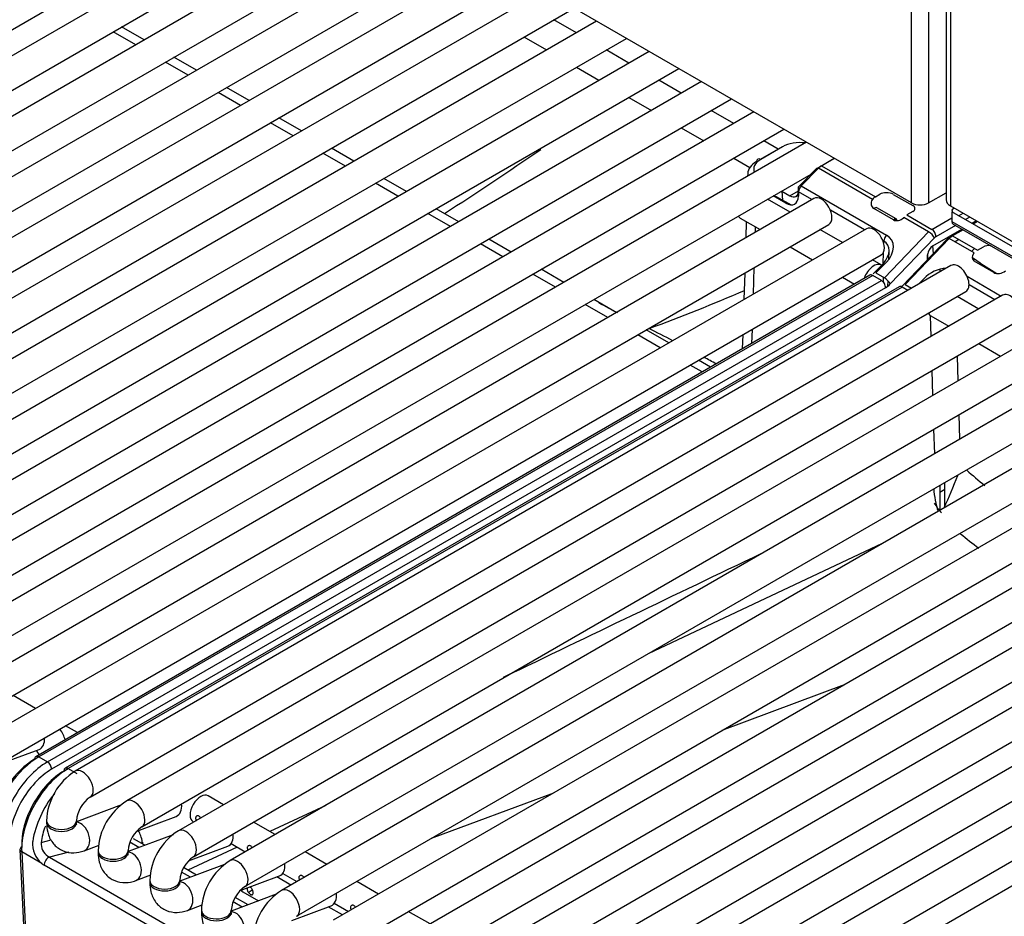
# Model space of a CAD drawing. Header units: millimetres. Extents: x 0 to 287, y 0 to 200.
# Tile 42 of 54: x 207.42 to 215.65, y 101.22 to 108.71. Entities that reach past the tile are written whole.
import ezdxf

# ---------------------------------------------------------------- set-up
doc = ezdxf.new("R2010")
doc.units = ezdxf.units.MM
doc.layers.add('130.191_BW4C_CTM', color=7, linetype='Continuous')
doc.layers.add('Défaut', color=7, linetype='Continuous')

# ---------------------------------------------------------------- blocks, each defined once
blk = doc.blocks.new('SE3')
at = {"layer": '130.191_BW4C_CTM', "color": 7, "linetype": 'Continuous'}
for p, q in [((214.8768, 107.18), (214.8768, 114.7138)), ((215.0182, 114.6547), (215.0182, 107.18)), ((215.1666, 114.5916), (215.1666, 107.2047)), ((215.2017, 114.5765), (215.2017, 107.1557)), ((214.8768, 107.18), (203.1812, 113.9324)), ((202.0447, 105.5594), (209.8642, 110.074)), ((210.0527, 109.9652), (202.3581, 105.5228)), ((202.4831, 105.3063), (210.3027, 109.8209)), ((210.4911, 109.7121), (202.7965, 105.2697)), ((202.9215, 105.0532), (210.7411, 109.5677)), ((210.9295, 109.459), (203.2349, 105.0166)), ((203.3599, 104.8001), (211.1795, 109.3146)), ((211.3679, 109.2059), (203.6733, 104.7635)), ((203.7983, 104.5469), (211.6179, 109.0615)), ((211.8063, 108.9527), (204.1117, 104.5103)), ((204.2367, 104.2938), (212.0563, 108.8084)), ((212.2447, 108.6996), (204.5502, 104.2572)), ((212.0762, 108.6024), (211.8878, 108.7111)), ((208.3934, 108.501), (208.205, 108.6098)), ((208.4636, 108.5415), (208.2752, 108.6503)), ((204.6752, 104.0407), (212.4947, 108.5553)), ((211.6378, 108.5668), (211.8262, 108.458)), ((212.6831, 108.4465), (204.9886, 104.0041)), ((212.5146, 108.3492), (212.3262, 108.458)), ((208.902, 108.2884), (208.7136, 108.3972)), ((205.1136, 103.7876), (212.9331, 108.3022)), ((208.8318, 108.2479), (208.6434, 108.3567)), ((212.0762, 108.3137), (212.2646, 108.2049)), ((213.1215, 108.1934), (205.427, 103.751)), ((212.953, 108.0961), (212.7646, 108.2049)), ((209.3404, 108.0353), (209.152, 108.1441)), ((205.552, 103.5345), (213.3715, 108.0491)), ((209.2702, 107.9948), (209.0818, 108.1036)), ((212.5146, 108.0606), (212.703, 107.9518)), ((213.3914, 107.843), (213.203, 107.9518)), ((213.5599, 107.9403), (205.8654, 103.4979)), ((209.7788, 107.7822), (209.5904, 107.891)), ((205.9904, 103.2814), (213.8099, 107.7959)), ((209.7086, 107.7417), (209.5202, 107.8504)), ((212.953, 107.8074), (213.1414, 107.6987)), ((213.9983, 107.6872), (206.3038, 103.2448)), ((210.2172, 107.5291), (210.0288, 107.6379)), ((213.6152, 107.5449), (213.7642, 107.6309)), ((213.7995, 107.6499), (213.6165, 107.5442)), ((213.7615, 107.6294), (213.6414, 107.6987)), ((213.7642, 107.6309), (213.7643, 107.6296)), ((210.147, 107.4886), (209.9586, 107.5973)), ((213.3914, 107.5543), (213.5258, 107.4767)), ((214.0898, 107.4719), (214.2305, 107.5531)), ((214.2317, 107.5524), (214.1252, 107.4909)), ((213.9326, 107.3144), (214.0765, 107.4614)), ((214.0986, 107.4697), (213.9547, 107.3228)), ((214.5495, 107.2094), (214.0986, 107.4697)), ((214.1252, 107.4909), (214.5747, 107.2314)), ((206.4288, 103.0283), (214.0366, 107.4206)), ((210.6556, 107.276), (210.4672, 107.3847)), ((213.508, 107.4254), (213.5073, 107.4037)), ((210.5854, 107.2354), (210.397, 107.3442)), ((213.9315, 107.2779), (213.9326, 107.3144)), ((213.9547, 107.3228), (214.6673, 106.9113)), ((214.0608, 107.217), (206.7422, 102.9916)), ((213.8616, 107.102), (213.6732, 107.2108)), ((213.8254, 107.1786), (213.7215, 107.2387)), ((213.7392, 107.2284), (213.7395, 107.2368)), ((213.7395, 107.2368), (213.8697, 107.1643)), ((213.7922, 107.2795), (213.8608, 107.2399)), ((213.7932, 107.2789), (213.7995, 107.2034)), ((213.8608, 107.2399), (213.9315, 107.2807)), ((213.9108, 107.2349), (213.9318, 107.247)), ((213.9277, 107.2447), (213.9316, 107.2424)), ((213.9326, 107.2721), (213.9314, 107.2356)), ((213.933, 107.2788), (213.9315, 107.2779)), ((214.0444, 107.2076), (213.9326, 107.2721)), ((214.5747, 107.2314), (214.6104, 107.2521)), ((214.7236, 107.252), (214.8875, 107.1574)), ((215.0182, 107.18), (215.1666, 107.2656)), ((217.8722, 107.2006), (208.7505, 101.9342)), ((211.094, 107.0228), (210.9056, 107.1316)), ((214.7256, 107.0386), (214.5624, 107.1323)), ((214.7485, 107.0465), (214.5853, 107.1402)), ((215.2017, 107.1557), (215.9402, 106.7293)), ((215.237, 107.1353), (215.2147, 107.1225)), ((211.0238, 106.9823), (210.8354, 107.0911)), ((213.4456, 107.0536), (213.6116, 106.9577)), ((214.4828, 106.9544), (214.1986, 107.1185)), ((214.736, 107.0463), (214.7545, 107.0356)), ((214.811, 107.0584), (214.8089, 107.0562)), ((215.0191, 106.9383), (214.811, 107.0584)), ((214.8875, 107.1084), (214.8376, 107.0796)), ((214.8376, 107.0796), (215.0456, 106.9595)), ((215.0456, 106.9595), (215.2138, 107.0566)), ((215.9811, 106.6633), (215.2125, 107.107)), ((215.2125, 107.107), (215.2147, 107.0247)), ((215.2703, 107.0736), (215.307, 107.0949)), ((215.3643, 107.0618), (215.3275, 107.0406)), ((206.8672, 102.7751), (214.1858, 107.0005)), ((214.4992, 106.9639), (207.1806, 102.7385)), ((208.8755, 101.7177), (217.9972, 106.9841)), ((213.4956, 107.0247), (213.4914, 106.8883)), ((213.5707, 106.9813), (213.5693, 106.9332)), ((214.7278, 107.0407), (214.7424, 107.0328)), ((215.0534, 106.8211), (215.2961, 106.9613)), ((215.2431, 106.9919), (215.081, 106.8983)), ((215.2147, 107.0247), (216.0168, 106.5616)), ((215.225, 107.0023), (216.0271, 106.5392)), ((215.3805, 107.01), (215.4172, 107.0312)), ((215.428, 107.025), (215.3913, 107.0038)), ((218.3035, 106.9516), (209.1819, 101.6852)), ((211.5324, 106.7697), (211.344, 106.8785)), ((214.3, 106.8489), (214.1116, 106.9577)), ((214.6508, 106.5538), (215.0191, 106.9383)), ((215.0677, 106.8876), (214.6994, 106.5032)), ((215.1925, 106.8831), (214.8242, 106.4987)), ((215.1837, 106.8839), (215.219, 106.9044)), ((215.4006, 106.763), (215.1925, 106.8831)), ((215.3068, 106.9551), (215.219, 106.9044)), ((215.219, 106.9044), (215.427, 106.7843)), ((211.4622, 106.7292), (211.2738, 106.838)), ((213.8616, 106.8134), (214.05, 106.7046)), ((214.6451, 106.8607), (214.637, 106.8654)), ((214.6446, 106.843), (214.6451, 106.8607)), ((214.8021, 106.4889), (215.1704, 106.8733)), ((215.0593, 106.7573), (215.054, 106.8215)), ((215.272, 106.8738), (215.2403, 106.8555)), ((215.4041, 106.7975), (215.4014, 106.7959)), ((215.427, 106.7843), (215.4769, 106.8131)), ((207.3056, 102.522), (214.6242, 106.7474)), ((209.3069, 101.4687), (218.4285, 106.7351)), ((214.6393, 106.6707), (214.6423, 106.7672)), ((214.6863, 106.7075), (214.6885, 106.7791)), ((215.011, 106.707), (215.011, 106.7472)), ((215.0114, 106.754), (215.0114, 106.7074)), ((215.4505, 106.6777), (215.3955, 106.7167)), ((215.3986, 106.7607), (215.4006, 106.763)), ((215.2064, 106.6577), (207.8878, 102.4323)), ((218.7349, 106.7026), (209.6132, 101.4362)), ((213.5602, 106.6393), (213.5533, 106.4178)), ((214.6242, 106.6618), (214.55, 106.7046)), ((214.5571, 106.5868), (214.6433, 106.6748)), ((214.6653, 106.6832), (214.5792, 106.5952)), ((214.6433, 106.6748), (214.6428, 106.6601)), ((215.1558, 106.6284), (215.1558, 106.6338)), ((215.5633, 106.5994), (215.4008, 106.6937)), ((215.4552, 106.6746), (215.5904, 106.591)), ((214.5274, 106.5766), (207.559, 102.5534)), ((214.5524, 106.5741), (207.584, 102.5509)), ((211.9006, 106.4761), (211.7122, 106.5849)), ((211.9708, 106.5166), (211.7824, 106.6254)), ((213.4823, 106.5943), (213.4754, 106.3728)), ((214.3, 106.5602), (214.3996, 106.5028)), ((214.6244, 106.5326), (214.5524, 106.5741)), ((214.5792, 106.5952), (214.6508, 106.5538)), ((214.6397, 106.5602), (214.6385, 106.521)), ((215.1137, 106.6264), (215.1137, 106.6041)), ((215.3407, 106.5675), (215.6268, 106.4023)), ((207.6559, 102.5094), (214.6244, 106.5326)), ((214.6597, 106.4713), (207.6913, 102.4481)), ((214.7727, 106.4799), (207.8043, 102.4567)), ((214.7977, 106.4774), (207.8293, 102.4542)), ((209.7382, 101.2197), (218.8599, 106.4861)), ((214.6795, 106.4849), (214.6808, 106.5294)), ((214.846, 106.4496), (214.7977, 106.4774)), ((214.8242, 106.4987), (214.8776, 106.4678)), ((214.9389, 106.5032), (214.9796, 106.5467)), ((215.5719, 106.3706), (215.3572, 106.4946)), ((208.0128, 102.2158), (215.3314, 106.4412)), ((215.6377, 106.4086), (208.3192, 102.1833)), ((219.1662, 106.4535), (210.0445, 101.1871)), ((215.4386, 106.2937), (215.2573, 106.3984)), ((212.339, 106.223), (212.1506, 106.3318)), ((212.4092, 106.2635), (212.2208, 106.3723)), ((210.1695, 100.9706), (219.2912, 106.237)), ((215.0411, 106.0642), (215.0359, 106.2375)), ((215.0367, 106.237), (215.1886, 106.1493)), ((208.4442, 101.9668), (215.7627, 106.1921)), ((219.5975, 106.2045), (210.4759, 100.9381)), ((212.7775, 105.9699), (212.589, 106.0786)), ((212.8476, 106.0104), (212.6592, 106.1192)), ((213.4664, 106.0789), (213.4627, 105.9619)), ((213.5442, 106.1239), (213.5406, 106.0068)), ((210.6009, 100.7216), (219.7225, 105.988)), ((215.4386, 106.005), (215.6199, 105.9003)), ((220.0289, 105.9555), (210.9072, 100.6891)), ((215.2581, 105.9008), (215.2643, 105.6949)), ((213.127, 105.768), (213.0275, 105.8255)), ((213.1972, 105.8086), (213.0976, 105.866)), ((211.0322, 100.4726), (220.1539, 105.739)), ((215.0556, 105.5745), (215.0495, 105.7804)), ((220.4602, 105.7064), (211.3385, 100.44)), ((211.4635, 100.2235), (220.5852, 105.4899)), ((220.8915, 105.4574), (211.7699, 100.191)), ((215.2727, 105.4111), (215.2788, 105.2053)), ((211.8949, 99.9745), (221.0165, 105.2409)), ((215.0702, 105.0848), (215.0641, 105.2907)), ((221.3229, 105.2084), (212.2012, 99.942)), ((212.3262, 99.7255), (221.4479, 104.9919)), ((221.7542, 104.9594), (212.6325, 99.693)), ((215.1137, 104.8213), (215.1137, 104.6119)), ((215.1558, 104.6474), (215.1558, 104.8456)), ((215.1558, 104.7858), (215.1137, 104.7615)), ((214.6315, 104.3335), (212.6766, 103.4142)), ((214.3131, 103.1536), (213.2919, 102.7733)), ((207.5577, 102.9563), (207.3693, 103.0651)), ((207.9073, 102.7545), (207.8077, 102.812)), ((207.2757, 102.4983), (207.5862, 102.6143)), ((207.5646, 102.6053), (207.5636, 102.6059)), ((207.584, 102.5509), (207.6559, 102.5094)), ((207.794, 102.4338), (207.8293, 102.4542)), ((207.8293, 102.4542), (207.9012, 102.4127)), ((209.1277, 102.152), (208.9993, 102.2261)), ((211.8839, 102.2491), (210.8627, 101.8689)), ((208.2742, 102.1508), (207.8986, 102.0104)), ((209.9815, 102.1469), (209.5158, 101.9279)), ((208.4039, 101.9324), (208.7319, 102.055)), ((207.6486, 102.0179), (207.6486, 102.0015)), ((207.8986, 102.0015), (207.8986, 102.0179)), ((208.8743, 102.0096), (208.8777, 102.0077)), ((209.559, 101.903), (209.3777, 102.0077)), ((207.6024, 101.8367), (207.6883, 101.859)), ((208.7055, 101.9018), (208.3299, 101.7614)), ((208.4696, 101.8136), (208.3755, 101.8679)), ((207.4263, 101.7776), (207.4618, 101.0168)), ((207.9634, 101.7678), (208.0875, 101.8141)), ((208.4208, 101.7953), (208.3452, 101.839)), ((208.4491, 101.8401), (208.4492, 101.839)), ((209.2403, 101.7983), (208.8301, 101.6054)), ((208.8352, 101.6833), (209.1633, 101.8059)), ((209.1906, 101.827), (209.309, 101.7586)), ((207.6082, 101.6608), (207.4409, 101.7574)), ((207.4409, 101.7574), (207.4763, 100.9986)), ((207.8358, 101.7564), (207.6731, 101.7141)), ((207.6731, 101.7141), (213.3558, 98.4331)), ((208.0799, 101.7688), (208.0799, 101.7525)), ((208.3299, 101.7525), (208.3299, 101.7688)), ((209.9904, 101.6539), (209.809, 101.7586)), ((213.3113, 98.3659), (207.6286, 101.6468)), ((209.1369, 101.6527), (208.7612, 101.5123)), ((208.9009, 101.5645), (208.7938, 101.6263)), ((208.3947, 101.5187), (208.5189, 101.5651)), ((208.8521, 101.5463), (208.7765, 101.59)), ((209.2665, 101.4343), (209.5946, 101.5569)), ((209.6898, 101.4804), (209.572, 101.5485)), ((209.6219, 101.578), (209.7404, 101.5096)), ((208.5112, 101.5198), (208.5112, 101.5035)), ((208.7612, 101.5035), (208.7612, 101.5198)), ((210.4217, 101.4049), (210.2404, 101.5096)), ((209.5682, 101.4037), (209.1926, 101.2633)), ((209.3322, 101.3155), (209.2252, 101.3773)), ((209.2879, 101.4238), (209.4192, 101.348)), ((208.8261, 101.2697), (208.9502, 101.3161)), ((209.2834, 101.2973), (209.2078, 101.3409)), ((209.6979, 101.1853), (210.0259, 101.3079)), ((210.1212, 101.2314), (210.0033, 101.2994)), ((210.0533, 101.3289), (210.1717, 101.2606)), ((208.9426, 101.2708), (208.9426, 101.2544)), ((209.1926, 101.2544), (209.1926, 101.2708)), ((210.853, 101.1559), (210.6717, 101.2606))]:
    blk.add_line(p, q, dxfattribs=at)
for centre, radius, start, end in [((192.0621, 136.3622), 34.8483, 302.86675, 304.45647), ((214.6085, 107.1664), 0.073, 127.28807, 143.90425), ((206.4614, 122.9197), 17.9048, 290.33499, 293.08613), ((228.4913, 137.7096), 35.3144, 242.64196, 242.92985), ((203.0264, 87.0907), 21.3491, 62.51011, 63.10583), ((203.0264, 87.0907), 21.3491, 61.40397, 61.7181), ((212.082, 106.0849), 3.3932, 334.6506, 339.62552), ((219.7179, 109.9235), 6.6292, 228.64387, 230.35346), ((215.8324, 104.8392), 0.7716, 183.48078, 197.90811), ((216.3282, 105.5345), 1.5289, 214.30957, 218.15677), ((219.7134, 109.896), 7.0452, 231.06154, 232.65308), ((562.8148, -626.0085), 809.4526, 115.5564115, 115.7253799), ((208.1591, 101.9994), 0.5108, 122.06987, 177.93013), ((208.3742, 101.702), 0.8536, 140.8051, 170.33074), ((208.1641, 101.9965), 0.2664, 124.59833, 175.40167), ((208.5904, 101.7504), 0.5108, 122.06987, 177.93013), ((208.5955, 101.7475), 0.2664, 124.59833, 175.40167), ((209.0218, 101.5013), 0.5108, 122.06987, 177.93013), ((207.7408, 101.8229), 0.2094, 173.8156, 230.71033), ((207.7313, 101.8304), 0.129, 177.20379, 236.06041), ((208.6434, 101.8625), 0.1956, 186.92872, 191.8537), ((209.0268, 101.4984), 0.2664, 124.59833, 175.40167), ((209.4531, 101.2523), 0.5108, 122.06987, 177.93013), ((209.4581, 101.2494), 0.2664, 124.59833, 175.40167), ((209.8844, 101.0033), 0.5108, 122.06987, 177.93013)]:
    blk.add_arc(centre, radius, start, end, dxfattribs=at)
for centre, major_axis, ratio, start_param, end_param in [((213.9404, 107.5679), (0.2004, 0.0012), 0.579793, 1.329717, 2.347129), ((213.758, 107.4625), (0.2001, -0.0001), 0.57735, 2.356804, 3.374217), ((213.6165, 107.5034), (0.025, -0.0433), 0.577348, 2.356197, 3.891953), ((213.758, 107.4217), (0.25, -0.0016), 0.581378, 2.360114, 3.11753), ((214.0886, 107.4318), (0.0263, 0.0426), 0.556783, 0.801734, 1.185707), ((214.1239, 107.41), (0.0513, 0.0859), 0.567148, 0.793861, 1.177834), ((213.758, 107.4217), (0.25, -0.0016), 0.581378, 3.11753, 3.26704), ((213.9679, 107.2926), (0.025, 0.0433), 0.577353, 1.169373, 2.356197), ((213.8254, 107.3011), (-0.075, 0.1299), 0.577348, 2.356197, 3.891953), ((213.8608, 107.3215), (-0.05, 0.0866), 0.577348, 2.356197, 3.891953), ((214.1233, 107.1087), (-0.0625, 0.1083), 0.577348, 3.141593, 6.283185), ((214.6161, 107.1893), (0.0731, 0.037), 0.742489, 2.23152, 3.594761), ((214.5764, 107.1488), (0.0481, 0.0877), 0.591337, 0.772517, 0.92051), ((214.667, 107.2194), (-0.08, 0), 0.57735, 3.927601, 5.498397), ((214.5704, 107.1141), (-0.0149, -0.026), 0.576649, 3.141593, 4.309534), ((214.9475, 107.2208), (0.1, 0), 0.57735, 3.926991, 5.497787), ((214.8451, 107.1329), (-0.06, 0), 0.57735, 2.356804, 3.927601), ((215.2866, 107.2047), (0.12, 0), 0.57735, 3.141593, 3.926991), ((213.5081, 107.1618), (-0.0625, -0.1083), 0.577353, 5.969271, 6.283185), ((214.7666, 107.0809), (0.0557, 0.027), 0.73161, 3.604661, 5.169062), ((214.7335, 107.0205), (-0.0149, -0.026), 0.576649, 2.476939, 4.309534), ((215.25, 107.1028), (0.025, -0.0433), 0.57735, 3.944444, 4.367132), ((214.5617, 106.8556), (-0.0625, 0.1083), 0.577348, 3.141593, 6.283185), ((215.0456, 106.9187), (0.025, -0.0433), 0.577348, 0.7854, 2.356197), ((215.25, 107.0456), (0.025, 0.0433), 0.57735, 2.369284, 3.141593), ((214.6805, 106.8811), (0.025, 0.0433), 0.577353, 1.169373, 2.356197), ((214.5238, 106.7649), (-0.1882, -0.1013), 0.710293, 1.984294, 3.55509), ((215.0324, 106.9081), (-0.0361, 0.0346), 0.319028, 3.796626, 5.367422), ((215.081, 106.8574), (0.025, 0.0433), 0.577353, 0.7854, 1.169373), ((215.1837, 106.8431), (0.025, 0.0433), 0.57735, 0.785398, 1.169371), ((214.5371, 106.7347), (-0.133, -0.1049), 0.692198, 1.847431, 3.418227), ((215.0535, 106.7716), (-0.0296, -0.0525), 0.578844, 3.916057, 5.484123), ((215.4721, 106.7537), (0.1, -0.0015), 0.587337, 2.365231, 2.785296), ((215.5193, 106.7886), (-0.06, 0), 0.57735, 4.392241, 5.498401), ((215.4412, 106.7364), (0.0548, 0.0278), 0.742475, 2.02605, 3.590451), ((215.4721, 106.7537), (0.1, -0.0015), 0.587337, 3.616554, 3.848761), ((214.5617, 106.5535), (-0.0625, -0.1083), 0.577353, 3.077468, 5.06499), ((215.1211, 106.465), (-0.1833, -0.1056), 0.724967, 4.087438, 5.109647), ((215.2689, 106.5494), (0.0625, -0.1083), 0.57735, 0, 3.141593), ((215.5271, 106.7146), (-0.1, 0.0015), 0.587337, 0.707168, 0.776982), ((214.5524, 106.5333), (0.025, -0.0433), 0.577348, 2.356197, 3.141593), ((214.6641, 106.5236), (0.0361, -0.0346), 0.319028, 0.655033, 2.225829), ((215.6182, 106.6557), (0.0743, 0.036), 0.731631, 3.600458, 4.963699), ((214.6244, 106.4917), (0.025, -0.0433), 0.577348, 0.7854, 2.356197), ((214.6597, 106.5938), (-0.075, -0.1299), 0.577353, 0.7854, 1.169373), ((214.7977, 106.4366), (0.025, -0.0433), 0.57735, 2.356194, 3.141593), ((214.7624, 106.5795), (-0.075, -0.1299), 0.57735, 1.077416, 1.169371), ((215.7002, 106.3004), (0.0625, -0.1083), 0.57735, 0, 3.141593), ((215.0992, 106.3453), (-0.0625, -0.1083), 0.57735, 5.881336, 6.283185), ((212.6787, 106.3062), (0.0913, 0.178), 0.66055, 3.743936, 3.833888), ((207.5425, 102.7314), (-0.0438, 0.1171), 0.668833, 3.141593, 4.292311), ((207.6886, 102.6147), (0.125, 0), 0.57735, 3.272647, 3.794842), ((207.5363, 102.1308), (-0.2626, -0.4256), 0.556863, 3.943269, 5.276916), ((207.5716, 102.109), (0.2877, 0.4689), 0.558751, 0.800292, 2.133939), ((207.584, 102.5101), (0.025, -0.0433), 0.577348, 3.141593, 3.892086), ((207.584, 102.5101), (0.025, -0.0433), 0.577348, 2.356197, 3.141593), ((207.6559, 102.0603), (-0.275, -0.4763), 0.577353, 3.926993, 5.550149), ((207.6913, 102.0399), (0.25, 0.433), 0.577353, 0.7854, 2.408556), ((207.8293, 102.0051), (0.275, 0.4763), 0.57735, 0.785398, 2.408554), ((207.6559, 102.4685), (0.025, -0.0433), 0.577348, 0.7854, 2.356197), ((207.8293, 102.4134), (0.025, -0.0433), 0.57735, 2.356194, 3.926991), ((207.9503, 102.324), (0.0625, -0.1083), 0.57735, 0.009393, 3.141288), ((207.794, 102.0256), (-0.25, -0.433), 0.57735, 3.926991, 5.550147), ((208.3817, 102.075), (0.0625, -0.1083), 0.57735, 0.009393, 3.141288), ((208.9368, 102.1179), (-0.0625, -0.1083), 0.57735, 3.141593, 6.283185), ((208.6882, 102.1721), (-0.0438, 0.1171), 0.668835, 3.141593, 4.357226), ((207.9489, 101.9375), (0.2364, 0.4408), 0.597134, 1.801128, 2.10033), ((207.7736, 102.0179), (0.125, 0), 0.57735, 3.141719, 6.274637), ((207.7736, 102.0015), (0.125, 0), 0.57735, 3.141593, 6.283185), ((207.9197, 101.8848), (-0.0438, 0.1171), 0.668835, 3.141545, 6.010802), ((208.813, 101.826), (0.0625, -0.1083), 0.57735, 0.009393, 3.141288), ((208.1695, 101.6375), (-0.1891, -0.3526), 0.597134, 2.459652, 2.821272), ((209.1195, 101.923), (-0.0438, 0.1171), 0.668835, 3.141593, 4.357226), ((207.4763, 101.7799), (0.0499, 0.0023), 0.606775, 2.328607, 3.899404), ((208.5197, 101.8022), (0.099, 0.0141), 0.623023, -4.01018, -3.847399), ((207.6639, 101.6693), (0.025, 0.0433), 0.57735, 0.523599, 2.408554), ((207.6578, 101.7948), (0.0609, -0.0859), 0.460186, -0.975146, -0.783066), ((208.2049, 101.7688), (0.125, 0), 0.57735, 3.141719, 6.274637), ((208.2049, 101.7525), (0.125, 0), 0.57735, 3.141593, 6.283185), ((208.351, 101.6358), (-0.0438, 0.1171), 0.668835, 3.141545, 6.010802), ((209.2444, 101.5769), (0.0625, -0.1083), 0.57735, 0.009393, 3.141288), ((207.6224, 101.7722), (0.0777, -0.133), 0.544832, -0.954557, -0.762478), ((209.5508, 101.674), (-0.0438, 0.1171), 0.668835, 3.141593, 4.357226), ((208.6362, 101.5198), (0.125, 0), 0.57735, 3.141719, 6.274637), ((208.6362, 101.5035), (0.125, 0), 0.57735, 3.141593, 6.283185), ((208.7823, 101.3868), (-0.0438, 0.1171), 0.668835, 3.141545, 6.010802), ((209.6757, 101.3279), (0.0625, -0.1083), 0.57735, 0.009393, 3.141288), ((209.3504, 101.532), (-0.0625, -0.1083), 0.57735, 6.018442, 6.283185), ((209.3504, 101.532), (-0.0625, -0.1083), 0.57735, 0.579565, 0.992718), ((209.9822, 101.425), (-0.0438, 0.1171), 0.668835, 3.141593, 4.357226), ((209.0676, 101.2708), (0.125, 0), 0.57735, 3.141719, 6.274637), ((209.0676, 101.2544), (0.125, 0), 0.57735, 3.141593, 6.283185), ((209.2137, 101.1377), (-0.0438, 0.1171), 0.668835, 3.141545, 6.010802)]:
    blk.add_ellipse(centre, major_axis=major_axis, ratio=ratio, start_param=start_param, end_param=end_param, dxfattribs=at)
for points, knots in [([(207.8038, 102.6946), (207.796, 102.7254), (207.7814, 102.757), (207.7608, 102.7836), (207.76, 102.7845)], [0.1689533, 0.1689533, 0.1689533, 0.1689533, 0.3763019, 0.3837669, 0.3837669, 0.3837669, 0.3837669]), ([(208.9363, 102.0416), (208.9354, 102.0433), (208.9345, 102.0449), (208.9334, 102.0463), (208.9313, 102.0494), (208.9289, 102.052), (208.9263, 102.0541), (208.9237, 102.0562), (208.9209, 102.0578), (208.918, 102.0587), (208.9151, 102.0596), (208.9122, 102.0599), (208.9095, 102.0596), (208.9067, 102.0592), (208.9041, 102.0582), (208.902, 102.0567), (208.8998, 102.0551), (208.898, 102.053), (208.8967, 102.0505), (208.8954, 102.048), (208.8946, 102.0451), (208.8944, 102.042), (208.8942, 102.0389), (208.8946, 102.0355), (208.8955, 102.0322), (208.8964, 102.0288), (208.8979, 102.0253), (208.8999, 102.022), (208.9001, 102.0216), (208.9003, 102.0213), (208.9005, 102.0209)], [0.3972537, 0.3972537, 0.3972537, 0.3972537, 0.4233402, 0.4233402, 0.4233402, 0.4759291, 0.4759291, 0.4759291, 0.5289331, 0.5289331, 0.5289331, 0.5822112, 0.5822112, 0.5822112, 0.6352073, 0.6352073, 0.6352073, 0.6877903, 0.6877903, 0.6877903, 0.7404633, 0.7404633, 0.7404633, 0.7935872, 0.7935872, 0.7935872, 0.8468402, 0.8468402, 0.8468402, 0.8530544, 0.8530544, 0.8530544, 0.8530544]), ([(207.6486, 102.0015), (207.6501, 101.9722), (207.6545, 101.9161), (207.6928, 101.8328), (207.7642, 101.7705), (207.8517, 101.745), (207.9218, 101.7535), (207.9551, 101.7648), (207.9634, 101.7678)], [0, 0, 0, 0, 0.166809, 0.376302, 0.565439, 0.76221, 0.948997, 1, 1, 1, 1]), ([(207.9009, 101.9828), (207.9009, 101.9827), (207.9003, 101.9841), (207.8987, 101.9926), (207.8986, 102.0004), (207.8986, 102.0015)], [0.7480347, 0.7480347, 0.7480347, 0.7480347, 0.830718, 0.9783711, 1, 1, 1, 1]), ([(209.3677, 101.7926), (209.3668, 101.7942), (209.3658, 101.7958), (209.3647, 101.7973), (209.3627, 101.8003), (209.3602, 101.803), (209.3576, 101.8051), (209.355, 101.8072), (209.3522, 101.8088), (209.3493, 101.8097), (209.3465, 101.8106), (209.3435, 101.8109), (209.3408, 101.8106), (209.3381, 101.8102), (209.3355, 101.8092), (209.3333, 101.8076), (209.3311, 101.8061), (209.3293, 101.804), (209.328, 101.8015), (209.3267, 101.799), (209.3259, 101.7961), (209.3257, 101.793), (209.3255, 101.7899), (209.3259, 101.7865), (209.3268, 101.7831), (209.3278, 101.7798), (209.3293, 101.7763), (209.3312, 101.773), (209.3314, 101.7726), (209.3316, 101.7722), (209.3319, 101.7719)], [0.3972537, 0.3972537, 0.3972537, 0.3972537, 0.4233402, 0.4233402, 0.4233402, 0.4759291, 0.4759291, 0.4759291, 0.5289331, 0.5289331, 0.5289331, 0.5822112, 0.5822112, 0.5822112, 0.6352073, 0.6352073, 0.6352073, 0.6877903, 0.6877903, 0.6877903, 0.7404633, 0.7404633, 0.7404633, 0.7935872, 0.7935872, 0.7935872, 0.8468402, 0.8468402, 0.8468402, 0.8530544, 0.8530544, 0.8530544, 0.8530544]), ([(208.0799, 101.7525), (208.0814, 101.7231), (208.0858, 101.667), (208.1241, 101.5838), (208.1956, 101.5214), (208.283, 101.496), (208.3531, 101.5044), (208.3864, 101.5158), (208.3947, 101.5187)], [0, 0, 0, 0, 0.166809, 0.376302, 0.565439, 0.76221, 0.948997, 1, 1, 1, 1]), ([(208.3322, 101.7337), (208.3322, 101.7337), (208.3316, 101.7351), (208.33, 101.7436), (208.3299, 101.7513), (208.3299, 101.7525)], [0.7480347, 0.7480347, 0.7480347, 0.7480347, 0.830718, 0.9783711, 1, 1, 1, 1]), ([(209.799, 101.5435), (209.7981, 101.5452), (209.7971, 101.5468), (209.7961, 101.5483), (209.794, 101.5513), (209.7916, 101.554), (209.789, 101.556), (209.7864, 101.5581), (209.7835, 101.5597), (209.7807, 101.5607), (209.7778, 101.5616), (209.7749, 101.5619), (209.7721, 101.5615), (209.7694, 101.5612), (209.7668, 101.5602), (209.7646, 101.5586), (209.7625, 101.5571), (209.7606, 101.5549), (209.7594, 101.5525), (209.7581, 101.55), (209.7573, 101.5471), (209.7571, 101.544), (209.7569, 101.5408), (209.7572, 101.5375), (209.7582, 101.5341), (209.7591, 101.5307), (209.7606, 101.5273), (209.7625, 101.524), (209.7627, 101.5236), (209.763, 101.5232), (209.7632, 101.5228)], [0.3972537, 0.3972537, 0.3972537, 0.3972537, 0.4233402, 0.4233402, 0.4233402, 0.4759291, 0.4759291, 0.4759291, 0.5289331, 0.5289331, 0.5289331, 0.5822112, 0.5822112, 0.5822112, 0.6352073, 0.6352073, 0.6352073, 0.6877903, 0.6877903, 0.6877903, 0.7404633, 0.7404633, 0.7404633, 0.7935872, 0.7935872, 0.7935872, 0.8468402, 0.8468402, 0.8468402, 0.8530544, 0.8530544, 0.8530544, 0.8530544]), ([(208.5112, 101.5035), (208.5128, 101.4741), (208.5172, 101.418), (208.5555, 101.3347), (208.6269, 101.2724), (208.7143, 101.2469), (208.7844, 101.2554), (208.8178, 101.2668), (208.8261, 101.2697)], [0, 0, 0, 0, 0.166809, 0.376302, 0.565439, 0.76221, 0.948997, 1, 1, 1, 1]), ([(208.7636, 101.4847), (208.7636, 101.4846), (208.7629, 101.4861), (208.7613, 101.4946), (208.7613, 101.5023), (208.7612, 101.5035)], [0.7480347, 0.7480347, 0.7480347, 0.7480347, 0.830718, 0.9783711, 1, 1, 1, 1]), ([(209.3313, 101.4589), (209.33, 101.4577), (209.3289, 101.4562), (209.328, 101.4545), (209.3267, 101.452), (209.3259, 101.4491), (209.3257, 101.446), (209.3255, 101.4429), (209.3259, 101.4395), (209.3268, 101.4361), (209.3278, 101.4327), (209.3293, 101.4293), (209.3312, 101.426), (209.3331, 101.4227), (209.3355, 101.4195), (209.338, 101.4166), (209.3406, 101.4137), (209.3434, 101.4111), (209.3463, 101.4088), (209.3488, 101.4067), (209.3515, 101.4049), (209.354, 101.4034)], [0.6524179, 0.6524179, 0.6524179, 0.6524179, 0.6877903, 0.6877903, 0.6877903, 0.7404633, 0.7404633, 0.7404633, 0.7935872, 0.7935872, 0.7935872, 0.8468402, 0.8468402, 0.8468402, 0.8997022, 0.8997022, 0.8997022, 0.9522476, 0.9522476, 0.9522476, 1, 1, 1, 1]), ([(209.354, 101.4034), (209.3567, 101.4019), (209.3594, 101.4007), (209.3617, 101.4001), (209.3641, 101.3994), (209.3662, 101.3993), (209.368, 101.3998), (209.3698, 101.4003), (209.3712, 101.4013), (209.3723, 101.4029), (209.3734, 101.4045), (209.3742, 101.4067), (209.3747, 101.4093), (209.3751, 101.4119), (209.3753, 101.415), (209.3751, 101.4183), (209.3749, 101.4217), (209.3744, 101.4254), (209.3736, 101.4291), (209.3728, 101.4328), (209.3716, 101.4367), (209.3702, 101.4403), (209.3687, 101.4438), (209.3668, 101.4473), (209.3647, 101.4503), (209.3627, 101.4533), (209.3602, 101.456), (209.3576, 101.4581), (209.355, 101.4602), (209.3522, 101.4617), (209.3493, 101.4627), (209.3475, 101.4633), (209.3457, 101.4636), (209.3439, 101.4637)], [0, 0, 0, 0, 0.0530419, 0.0530419, 0.0530419, 0.1061047, 0.1061047, 0.1061047, 0.1588828, 0.1588828, 0.1588828, 0.2114301, 0.2114301, 0.2114301, 0.2643019, 0.2643019, 0.2643019, 0.3175571, 0.3175571, 0.3175571, 0.3706757, 0.3706757, 0.3706757, 0.4233402, 0.4233402, 0.4233402, 0.4759291, 0.4759291, 0.4759291, 0.5289331, 0.5289331, 0.5289331, 0.562811, 0.562811, 0.562811, 0.562811]), ([(210.2303, 101.2945), (210.2294, 101.2962), (210.2285, 101.2978), (210.2274, 101.2992), (210.2253, 101.3023), (210.2229, 101.3049), (210.2203, 101.307), (210.2177, 101.3091), (210.2149, 101.3107), (210.212, 101.3116), (210.2091, 101.3126), (210.2062, 101.3129), (210.2035, 101.3125), (210.2007, 101.3121), (210.1982, 101.3111), (210.196, 101.3096), (210.1938, 101.308), (210.192, 101.3059), (210.1907, 101.3034), (210.1894, 101.3009), (210.1886, 101.298), (210.1884, 101.2949), (210.1882, 101.2918), (210.1886, 101.2884), (210.1895, 101.2851), (210.1904, 101.2817), (210.1919, 101.2782), (210.1939, 101.2749), (210.1941, 101.2746), (210.1943, 101.2742), (210.1945, 101.2738)], [0.3972537, 0.3972537, 0.3972537, 0.3972537, 0.4233402, 0.4233402, 0.4233402, 0.4759291, 0.4759291, 0.4759291, 0.5289331, 0.5289331, 0.5289331, 0.5822112, 0.5822112, 0.5822112, 0.6352073, 0.6352073, 0.6352073, 0.6877903, 0.6877903, 0.6877903, 0.7404633, 0.7404633, 0.7404633, 0.7935872, 0.7935872, 0.7935872, 0.8468402, 0.8468402, 0.8468402, 0.8530544, 0.8530544, 0.8530544, 0.8530544]), ([(208.9426, 101.2544), (208.9441, 101.2251), (208.9485, 101.169), (208.9868, 101.0857), (209.0582, 101.0234), (209.1457, 100.9979), (209.2158, 101.0064), (209.2491, 101.0177), (209.2574, 101.0207)], [0, 0, 0, 0, 0.166809, 0.376302, 0.565439, 0.76221, 0.948997, 1, 1, 1, 1]), ([(209.1949, 101.2357), (209.1949, 101.2356), (209.1943, 101.237), (209.1927, 101.2455), (209.1926, 101.2533), (209.1926, 101.2544)], [0.7480347, 0.7480347, 0.7480347, 0.7480347, 0.830718, 0.9783711, 1, 1, 1, 1])]:
    blk.add_open_spline(points, degree=3, knots=knots, dxfattribs=at)

msp = doc.modelspace()

# ---------------------------------------------------------------- block references
at = {"layer": 'Défaut'}
msp.add_blockref('SE3', (0, 0), dxfattribs=at)

doc.saveas('drawing.dxf')
